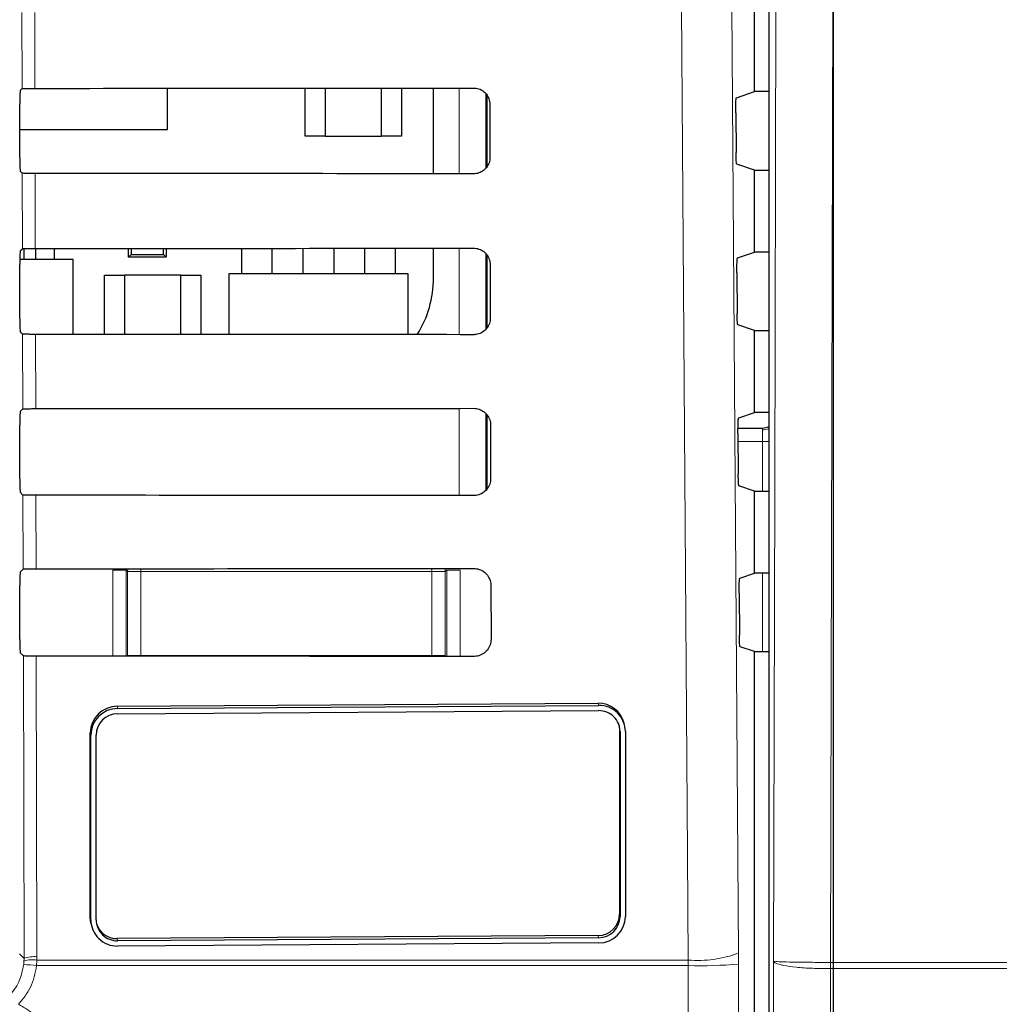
# Model space of a CAD drawing. Header units: millimetres. Extents: x 5 to 418, y 2 to 292.
# Tile 16 of 49: x 85 to 98, y 192 to 205. Entities that reach past the tile are written whole.
import ezdxf

# ---------------------------------------------------------------- set-up
doc = ezdxf.new("R2010")
doc.units = ezdxf.units.MM

msp = doc.modelspace()

# ---------------------------------------------------------------- linework, layer by layer
at = {"color": 7, "linetype": 'Continuous', "lineweight": 25}
for p, q in [((94.691, 220.6637), (94.691, 151.3052)), ((95.4952, 192.8233), (95.4952, 208.0524)), ((94.5119, 203.6727), (94.5119, 204.696)), ((85.3597, 203.6872), (85.3829, 203.7104)), ((87.1952, 203.201), (87.1952, 203.7144)), ((88.9119, 203.1177), (88.9119, 203.7156)), ((89.1619, 203.7158), (89.1619, 203.1177)), ((89.8619, 203.1177), (89.8619, 203.7163)), ((90.1119, 203.7165), (90.1119, 203.1177)), ((90.5113, 202.6494), (90.5113, 203.7169)), ((94.2856, 203.5974), (94.5119, 203.6727)), ((94.691, 203.6727), (94.5119, 203.6727)), ((91.1785, 202.7408), (91.1785, 203.6229)), ((85.3568, 202.8481), (85.3568, 203.5206)), ((91.2121, 203.5177), (91.2137, 202.851)), ((94.2771, 203.4086), (94.2806, 202.9148)), ((85.3568, 203.201), (87.1952, 203.201)), ((89.1619, 203.1177), (88.9119, 203.1177)), ((89.1619, 203.1177), (89.8619, 203.1177)), ((90.1119, 203.1177), (89.8619, 203.1177)), ((85.3854, 202.6558), (85.3597, 202.6815)), ((94.5119, 202.696), (94.2891, 202.7702)), ((94.5119, 201.6727), (94.5119, 202.696)), ((94.5119, 202.696), (94.691, 202.696)), ((85.3597, 201.6872), (85.3876, 201.7151)), ((85.4085, 201.5819), (85.4085, 201.7164)), ((85.5552, 201.5819), (85.5552, 201.718)), ((85.7885, 201.5819), (85.7885, 201.7181)), ((86.7119, 201.611), (86.7119, 201.7187)), ((86.7442, 201.7187), (86.7442, 201.6434)), ((87.1462, 201.6434), (87.1462, 201.719)), ((87.1785, 201.719), (87.1785, 201.611)), ((88.1219, 201.401), (88.1219, 201.7197)), ((88.5019, 201.401), (88.5019, 201.7199)), ((88.8885, 201.401), (88.8885, 201.7202)), ((89.2685, 201.7205), (89.2685, 201.401)), ((89.6552, 201.401), (89.6552, 201.7208)), ((90.0352, 201.401), (90.0352, 201.7211)), ((90.5113, 201.351), (90.5113, 201.7215)), ((86.0202, 201.5819), (85.357, 201.5819)), ((86.0202, 200.648), (86.0202, 201.5819)), ((86.7119, 201.611), (86.7442, 201.6434)), ((87.1785, 201.611), (86.7119, 201.611)), ((86.7442, 201.6434), (87.1462, 201.6434)), ((87.1462, 201.6434), (87.1785, 201.611)), ((91.1785, 200.7333), (91.1785, 201.6314)), ((94.2997, 201.6021), (94.5119, 201.6727)), ((94.691, 201.6727), (94.5119, 201.6727)), ((85.3568, 200.8481), (85.3568, 201.5206)), ((91.2168, 201.5177), (91.2183, 200.851)), ((86.4119, 201.3844), (86.6619, 201.3844)), ((86.4119, 200.6477), (86.4119, 201.3844)), ((86.6619, 201.3844), (86.6619, 200.6476)), ((87.3619, 201.3844), (86.6619, 201.3844)), ((87.3619, 201.3844), (87.6119, 201.3844)), ((87.3619, 200.6471), (87.3619, 201.3844)), ((87.6119, 201.3844), (87.6119, 200.6469)), ((87.9619, 201.401), (87.9619, 200.6467)), ((90.1952, 201.401), (87.9619, 201.401)), ((90.1952, 200.645), (90.1952, 201.401)), ((94.2912, 201.4133), (94.2947, 200.91)), ((94.5119, 200.696), (94.3032, 200.7655)), ((85.3901, 200.6511), (85.3597, 200.6815)), ((94.5119, 199.6727), (94.5119, 200.696)), ((94.5119, 200.696), (94.691, 200.696)), ((85.3597, 199.6872), (85.3923, 199.7198)), ((91.1785, 198.7258), (91.1785, 199.6399)), ((94.3138, 199.6067), (94.5119, 199.6727)), ((94.691, 199.6727), (94.5119, 199.6727)), ((85.3568, 198.8481), (85.3568, 199.5206)), ((91.2215, 199.5177), (91.223, 198.851)), ((94.3055, 199.4814), (94.6119, 199.4814)), ((94.3052, 199.418), (94.3088, 198.9053)), ((94.5119, 198.696), (94.3174, 198.7608)), ((85.3948, 198.6464), (85.3597, 198.6815)), ((94.5119, 197.6727), (94.5119, 198.696)), ((94.5119, 198.696), (94.691, 198.696)), ((85.3597, 197.6872), (85.3969, 197.7244)), ((94.3278, 197.6114), (94.5119, 197.6727)), ((94.691, 197.6727), (94.5119, 197.6727)), ((85.3568, 196.8481), (85.3568, 197.5206)), ((91.2261, 197.5177), (91.2277, 196.851)), ((94.3193, 197.4227), (94.323, 196.9006)), ((85.3995, 196.6418), (85.3597, 196.6815)), ((94.5119, 196.696), (94.3315, 196.7561)), ((94.5119, 151.4835), (94.5119, 196.696)), ((94.5119, 196.696), (94.691, 196.696)), ((86.5671, 196.0139), (92.5623, 196.0524)), ((86.5737, 195.9869), (92.5689, 196.0255)), ((86.5737, 195.9211), (92.5689, 195.9597)), ((92.8926, 195.7761), (92.886, 195.803)), ((86.234, 193.3801), (86.234, 195.6828)), ((92.8242, 195.7736), (92.8288, 195.7252)), ((92.8288, 195.7252), (92.8288, 193.4225)), ((92.8354, 195.6982), (92.8354, 193.3956)), ((92.902, 195.6987), (92.902, 193.396)), ((86.2406, 193.3532), (86.2406, 195.6558)), ((86.3072, 193.3536), (86.3072, 195.6563)), ((86.2434, 193.3027), (86.25, 193.2758)), ((92.5623, 193.1577), (86.5671, 193.1191)), ((92.5689, 193.1307), (86.5737, 193.0922)), ((92.5689, 193.065), (86.5737, 193.0264)), ((95.4952, 192.8233), (95.4952, 192.8233)), ((95.4952, 192.7454), (95.4952, 192.8233)), ((95.4952, 192.7454), (95.4952, 192.7453)), ((95.4952, 143.9275), (95.4952, 192.7453))]:
    msp.add_line(p, q, dxfattribs=at)
at = {"color": 7, "linetype": 'Continuous', "lineweight": 18}
for p, q in [((95.4952, 208.0524), (95.4577, 192.8233)), ((85.3829, 203.7104), (85.3807, 204.6605)), ((85.5419, 204.6576), (85.5441, 203.7133)), ((90.8306, 202.6491), (90.8306, 203.7171)), ((91.1639, 203.6453), (91.1639, 202.7222)), ((85.3876, 201.7151), (85.3854, 202.6558)), ((85.5466, 202.6529), (85.5488, 201.718)), ((90.8306, 200.6444), (90.8306, 201.7218)), ((91.1639, 201.6539), (91.1639, 200.7148)), ((85.3923, 199.7198), (85.3901, 200.6511)), ((85.5513, 200.6482), (85.5534, 199.7227)), ((90.8306, 198.6397), (90.8306, 199.7265)), ((91.1639, 199.6606), (91.1639, 198.7074)), ((94.6119, 199.4591), (94.6119, 199.4814)), ((94.6119, 199.4591), (94.6119, 199.3148)), ((94.6119, 199.3148), (94.3059, 199.3148)), ((94.6119, 198.696), (94.6119, 199.3148)), ((94.691, 199.3148), (94.6119, 199.3148)), ((85.3969, 197.7244), (85.3948, 198.6464)), ((85.556, 198.6436), (85.5581, 197.7273)), ((86.5148, 196.6383), (86.5148, 197.709)), ((86.5148, 197.709), (86.6814, 197.709)), ((86.699, 197.6915), (86.6814, 197.709)), ((86.6814, 197.709), (86.6814, 196.6382)), ((86.699, 197.6915), (86.8656, 197.6915)), ((86.699, 196.6478), (86.699, 197.6915)), ((86.8656, 197.7281), (86.8656, 197.6915)), ((86.8656, 197.6915), (86.8656, 196.6478)), ((90.4915, 197.6915), (86.8656, 197.6915)), ((90.4915, 197.7308), (90.4915, 197.6915)), ((90.4915, 197.6915), (90.6581, 197.6915)), ((90.4915, 196.6478), (90.4915, 197.6915)), ((90.6757, 197.709), (90.6581, 197.6915)), ((90.6581, 197.6915), (90.6581, 196.6478)), ((90.6757, 196.6352), (90.6757, 197.709)), ((90.8423, 197.709), (90.6757, 197.709)), ((90.8423, 197.709), (90.8423, 196.635)), ((94.6119, 196.696), (94.6119, 197.6727)), ((85.4083, 192.8709), (85.3995, 196.6418)), ((85.5606, 196.6389), (85.5694, 192.893)), ((86.6988, 196.6382), (86.699, 196.6478)), ((86.699, 196.6478), (86.8656, 196.6478)), ((86.6997, 196.6382), (86.699, 196.6478)), ((86.8656, 196.6478), (86.8656, 196.6381)), ((86.8656, 196.6478), (90.4915, 196.6478)), ((90.4915, 196.6478), (90.6581, 196.6478)), ((90.4915, 196.6478), (90.4915, 196.6353)), ((90.6581, 196.6478), (90.6569, 196.6352)), ((90.6581, 196.6478), (90.6583, 196.6352)), ((92.5623, 196.0524), (92.5689, 196.0255)), ((86.5671, 196.0139), (86.5737, 195.9869)), ((86.234, 195.6828), (86.2406, 195.6558)), ((92.8288, 195.7252), (92.8354, 195.6982)), ((86.234, 193.3801), (86.2406, 193.3532)), ((92.8288, 193.4225), (92.8354, 193.3956)), ((86.5671, 193.1191), (86.5737, 193.0922)), ((92.5623, 193.1577), (92.5689, 193.1307)), ((85.3509, 192.9282), (85.4083, 192.8709)), ((85.4076, 192.8386), (85.4083, 192.8709)), ((85.5694, 192.893), (85.5685, 192.8526)), ((94.3121, 192.8007), (94.3115, 192.9411)), ((85.4043, 192.7965), (85.4076, 192.8386)), ((85.5685, 192.8526), (85.5643, 192.7825)), ((93.6851, 192.7825), (85.5643, 192.7825)), ((85.5685, 192.8526), (93.6841, 192.8526)), ((93.6841, 192.8526), (93.6851, 192.7825)), ((95.4579, 192.7453), (95.4576, 192.7453)), ((95.4577, 192.8233), (95.4583, 192.8233)), ((95.4952, 192.7453), (95.4579, 192.7453)), ((95.4583, 192.8233), (95.4952, 192.8233))]:
    msp.add_line(p, q, dxfattribs=at)
at = {"color": 7, "linetype": 'Continuous', "lineweight": 18, "flags": 128}
for points in [[(93.6841, 192.8526), (93.6748, 194.1741), (93.6374, 199.4597), (93.5173, 216.4404)], [(94.1453, 216.5288), (94.2285, 204.7307), (94.3115, 192.9411)], [(94.7495, 192.8385), (94.764, 198.7273), (94.7787, 204.7151), (94.8007, 213.6969), (94.8076, 216.4936)], [(86.699, 197.6915), (86.7022, 197.724), (86.703, 197.728)], [(90.6534, 197.731), (90.6549, 197.724), (90.6581, 197.6915)]]:
    msp.add_lwpolyline(points, dxfattribs=at)
at = {"color": 7, "linetype": 'Continuous', "lineweight": 25, "flags": 128}
msp.add_lwpolyline([(86.2434, 193.3027), (86.2404, 193.316), (86.234, 193.3801)], dxfattribs=at)
at = {"color": 7, "linetype": 'Continuous', "lineweight": 25}
for centre, radius, start, end in [((89.1896, 201.351), 1.3217, 327.70444, 0), ((94.6119, 199.6481), 0.1667, 269.99975, 298.34774), ((92.5666, 195.7231), 0.3293, 14.04237, 90.73939), ((86.5675, 195.6803), 0.3335, 90.07796, 179.58005), ((86.5741, 195.6534), 0.3335, 90.07796, 179.58005), ((92.5735, 195.697), 0.3285, 0.29845, 90.78934), ((92.5726, 195.6969), 0.2628, 0.29845, 90.78934), ((86.574, 195.6543), 0.2668, 90.07796, 179.58005), ((86.5692, 193.3549), 0.3285, 180.29845, 270.78934), ((86.5701, 193.355), 0.2628, 180.29845, 270.78934), ((92.562, 193.4245), 0.2668, 270.07796, 359.58005), ((92.5685, 193.3985), 0.3335, 270.07796, 359.58005), ((92.5686, 193.3976), 0.2668, 270.07796, 359.58005), ((86.5637, 193.3827), 0.2636, 197.08612, 270.72675)]:
    msp.add_arc(centre, radius, start, end, dxfattribs=at)
at = {"color": 7, "linetype": 'Continuous', "lineweight": 18}
for centre, radius, start, end in [((94.6125, 199.6459), 0.1868, 269.817, 294.8611), ((85.5162, 192.5236), 0.3332, 80.96458, 109.01794), ((85.5325, 192.5635), 0.3315, 83.61467, 112.00928), ((93.8103, 194.2275), 1.3807, 264.75697, 291.28619), ((85.3301, 191.0274), 1.7706, 82.39916, 87.59893), ((93.8145, 199.1231), 6.342, 268.83046, 274.50021), ((106.0387, 192.7693), 10.5811, 179.70761, 180.13004), ((105.9533, 192.7309), 10.4954, 179.49568, 179.92156)]:
    msp.add_arc(centre, radius, start, end, dxfattribs=at)
at = {"color": 7, "linetype": 'Continuous', "lineweight": 25}
for centre, major_axis, start_param, end_param in [((85.3598, 203.5206), (0, 0.1667), 0.0174533, 1.5707963), ((74.5119, 209.5122), (332.3995, 0), 4.7455848, 4.7620484), ((85.3598, 202.8481), (0, 0.1667), 1.5707963, 3.1241394), ((74.5119, 196.8836), (330.7098, 0), 1.5208829, 1.5374234), ((74.5119, 207.5122), (332.1319, 0), 4.7456256, 4.7620885), ((85.3598, 201.5206), (0, 0.1667), 0.0174533, 1.5707963), ((85.3598, 200.8481), (0, 0.1667), 1.5707963, 3.1241394), ((74.5119, 194.8836), (330.4422, 0), 1.5208425, 1.5373821), ((74.5119, 205.5122), (331.8643, 0), 4.7456664, 4.7621286), ((85.3598, 199.5206), (0, 0.1667), 0.0174533, 1.5707963), ((85.3598, 198.8481), (0, 0.1667), 1.5707963, 3.1241394), ((74.5119, 192.8835), (330.1746, 0), 1.5208019, 1.5373409), ((85.3598, 197.5206), (0, 0.1667), 0.0174533, 1.5707963), ((74.5119, 203.5122), (331.5967, 0), 4.7457074, 4.7621688), ((85.3598, 196.8481), (0, 0.1667), 1.5707963, 3.1241394), ((74.5119, 190.8835), (329.907, 0), 1.5207614, 1.5372995)]:
    msp.add_ellipse(centre, major_axis=major_axis, ratio=0.0174551, start_param=start_param, end_param=end_param, dxfattribs=at)
for points, knots in [([(85.3829, 203.7104), (85.3851, 203.7108), (85.3895, 203.7114), (85.4194, 203.7123), (85.4627, 203.713), (85.5072, 203.7133), (85.535, 203.7133), (85.5441, 203.7133)], [0, 0, 0, 0, 0.2236419, 0.4473071, 0.6702865, 0.8918403, 1, 1, 1, 1]), ([(91.0119, 203.7173), (91.022, 203.7168), (91.0545, 203.7153), (91.1074, 203.6972), (91.1615, 203.656), (91.1989, 203.5987), (91.2113, 203.5495), (91.212, 203.5223), (91.2121, 203.5177)], [0, 0, 0, 0, 0.0969335, 0.3092262, 0.5228618, 0.7386127, 0.9558999, 1, 1, 1, 1]), ([(94.2771, 203.4086), (94.2771, 203.4273), (94.277, 203.4647), (94.2781, 203.5178), (94.28, 203.5607), (94.2827, 203.5907), (94.2846, 203.5951), (94.2856, 203.5974)], [0, 0, 0, 0, 0.19837037, 0.39672952, 0.59546184, 0.79527071, 1, 1, 1, 1]), ([(91.2137, 202.851), (91.2132, 202.8404), (91.2117, 202.8071), (91.1927, 202.7529), (91.1502, 202.6984), (91.092, 202.6614), (91.043, 202.6496), (91.0163, 202.649), (91.0119, 202.649)], [0, 0, 0, 0, 0.1010655, 0.3178599, 0.533256, 0.7465312, 0.9583308, 1, 1, 1, 1]), ([(94.2891, 202.7702), (94.2881, 202.7724), (94.2862, 202.7768), (94.2835, 202.8067), (94.2816, 202.8499), (94.2808, 202.8892), (94.2806, 202.9112), (94.2806, 202.9148)], [0, 0, 0, 0, 0.23927781, 0.4785801, 0.71717157, 0.95431622, 1, 1, 1, 1]), ([(85.5466, 202.6529), (85.5281, 202.653), (85.491, 202.6531), (85.4424, 202.6536), (85.406, 202.6543), (85.3882, 202.6551), (85.3861, 202.6556), (85.3854, 202.6558)], [0, 0, 0, 0, 0.2188069, 0.4375695, 0.6575686, 0.8799842, 1, 1, 1, 1]), ([(85.3876, 201.7151), (85.3898, 201.7154), (85.3942, 201.7161), (85.4241, 201.717), (85.4674, 201.7176), (85.5119, 201.7179), (85.5397, 201.718), (85.5488, 201.718)], [0, 0, 0, 0, 0.2236478, 0.447319, 0.6703044, 0.8918641, 1, 1, 1, 1]), ([(91.0119, 201.7219), (91.0226, 201.7214), (91.056, 201.7199), (91.1105, 201.701), (91.1656, 201.6585), (91.2037, 201.5997), (91.2161, 201.5496), (91.2167, 201.5221), (91.2168, 201.5177)], [0, 0, 0, 0, 0.09963192, 0.31194565, 0.52561033, 0.74138949, 0.95869177, 1, 1, 1, 1]), ([(94.2912, 201.4133), (94.2911, 201.432), (94.2911, 201.4694), (94.2922, 201.5225), (94.2941, 201.5654), (94.2967, 201.5954), (94.2987, 201.5998), (94.2997, 201.6021)], [0, 0, 0, 0, 0.1983676, 0.396724, 0.5954542, 0.7952627, 1, 1, 1, 1]), ([(91.2183, 200.851), (91.2178, 200.8399), (91.2162, 200.8055), (91.1965, 200.7499), (91.1528, 200.6943), (91.0931, 200.6567), (91.0432, 200.6448), (91.0161, 200.6443), (91.0119, 200.6443)], [0, 0, 0, 0, 0.1037105, 0.3204859, 0.5358558, 0.7491071, 0.9608965, 1, 1, 1, 1]), ([(94.3032, 200.7655), (94.3023, 200.7677), (94.3003, 200.7721), (94.2977, 200.8019), (94.2957, 200.8452), (94.2949, 200.8845), (94.2947, 200.9065), (94.2947, 200.91)], [0, 0, 0, 0, 0.2392808, 0.4785861, 0.7171794, 0.9543235, 1, 1, 1, 1]), ([(85.5513, 200.6482), (85.5327, 200.6483), (85.4957, 200.6484), (85.4471, 200.6489), (85.4107, 200.6497), (85.3929, 200.6504), (85.3908, 200.651), (85.3901, 200.6511)], [0, 0, 0, 0, 0.2188129, 0.4375815, 0.6575867, 0.8800086, 1, 1, 1, 1]), ([(91.0119, 199.7266), (91.0231, 199.7261), (91.0576, 199.7244), (91.1135, 199.7047), (91.1697, 199.6611), (91.2084, 199.6008), (91.2208, 199.5498), (91.2214, 199.5219), (91.2215, 199.5177)], [0, 0, 0, 0, 0.1022077, 0.3145418, 0.5282346, 0.7440408, 0.9613575, 1, 1, 1, 1]), ([(85.3923, 199.7198), (85.3944, 199.7201), (85.3988, 199.7208), (85.4287, 199.7216), (85.4721, 199.7223), (85.5166, 199.7226), (85.5443, 199.7226), (85.5534, 199.7227)], [0, 0, 0, 0, 0.2236538, 0.447331, 0.6703222, 0.8918878, 1, 1, 1, 1]), ([(94.3052, 199.418), (94.3052, 199.4367), (94.3051, 199.4741), (94.3062, 199.5272), (94.3082, 199.57), (94.3108, 199.6001), (94.3128, 199.6045), (94.3138, 199.6067)], [0, 0, 0, 0, 0.1983649, 0.3967185, 0.5954465, 0.7952546, 1, 1, 1, 1]), ([(94.3174, 198.7608), (94.3164, 198.763), (94.3144, 198.7673), (94.3118, 198.7972), (94.3098, 198.8405), (94.309, 198.8798), (94.3089, 198.9018), (94.3088, 198.9053)], [0, 0, 0, 0, 0.2392838, 0.4785921, 0.7171872, 0.9543308, 1, 1, 1, 1]), ([(91.223, 198.851), (91.2225, 198.8394), (91.2208, 198.804), (91.2003, 198.7469), (91.1553, 198.6901), (91.0942, 198.652), (91.0433, 198.6401), (91.0159, 198.6396), (91.0119, 198.6396)], [0, 0, 0, 0, 0.1062358, 0.3229931, 0.5383379, 0.7515666, 0.9633463, 1, 1, 1, 1]), ([(85.556, 198.6436), (85.5374, 198.6436), (85.5004, 198.6437), (85.4517, 198.6442), (85.4154, 198.645), (85.3976, 198.6458), (85.3955, 198.6463), (85.3948, 198.6464)], [0, 0, 0, 0, 0.2188189, 0.4375935, 0.6576048, 0.880033, 1, 1, 1, 1]), ([(85.3969, 197.7244), (85.3991, 197.7248), (85.4035, 197.7254), (85.4334, 197.7263), (85.4767, 197.727), (85.5212, 197.7273), (85.549, 197.7273), (85.5581, 197.7273)], [0, 0, 0, 0, 0.2236598, 0.4473429, 0.6703401, 0.8919116, 1, 1, 1, 1]), ([(91.0119, 197.7313), (91.0236, 197.7307), (91.0592, 197.729), (91.1165, 197.7085), (91.1738, 197.6637), (91.2131, 197.6018), (91.2255, 197.5499), (91.2261, 197.5217), (91.2261, 197.5177)], [0, 0, 0, 0, 0.1046692, 0.317023, 0.5307428, 0.746575, 0.9639054, 1, 1, 1, 1]), ([(94.3193, 197.4227), (94.3192, 197.4414), (94.3192, 197.4788), (94.3203, 197.5319), (94.3222, 197.5747), (94.3248, 197.6047), (94.3268, 197.6092), (94.3278, 197.6114)], [0, 0, 0, 0, 0.1983621, 0.396713, 0.5954388, 0.7952465, 1, 1, 1, 1]), ([(91.2277, 196.851), (91.2271, 196.8389), (91.2253, 196.8024), (91.2041, 196.7438), (91.1579, 196.686), (91.0953, 196.6472), (91.0435, 196.6354), (91.0157, 196.635), (91.0119, 196.6349)], [0, 0, 0, 0, 0.1086494, 0.3253892, 0.5407101, 0.7539172, 0.9656881, 1, 1, 1, 1]), ([(94.3315, 196.7561), (94.3305, 196.7583), (94.3285, 196.7626), (94.3259, 196.7925), (94.324, 196.8358), (94.3232, 196.8751), (94.323, 196.8971), (94.323, 196.9006)], [0, 0, 0, 0, 0.2392868, 0.4785981, 0.7171951, 0.9543381, 1, 1, 1, 1]), ([(85.5606, 196.6389), (85.5421, 196.6389), (85.5051, 196.639), (85.4564, 196.6395), (85.4201, 196.6403), (85.4022, 196.6411), (85.4002, 196.6416), (85.3995, 196.6418)], [0, 0, 0, 0, 0.2188249, 0.4376055, 0.657623, 0.8800574, 1, 1, 1, 1])]:
    msp.add_open_spline(points, degree=3, knots=knots, dxfattribs=at)
at = {"color": 7, "linetype": 'Continuous', "lineweight": 18}
for points, knots in [([(84.7418, 192.2043), (84.7667, 192.2051), (84.866, 192.2085), (85.0369, 192.259), (85.2214, 192.3902), (85.3575, 192.5758), (85.3887, 192.7229), (85.4043, 192.7965)], [0, 0, 0, 0, 0.07714387, 0.30784814, 0.53843405, 0.76919594, 1, 1, 1, 1]), ([(85.5643, 192.7825), (85.5457, 192.6896), (85.5098, 192.5107), (85.3952, 192.369), (85.3401, 192.3008)], [0, 0, 0, 0, 0.5189654, 1, 1, 1, 1]), ([(93.7881, 151.5358), (93.7865, 151.9793), (93.7787, 154.1965), (93.7476, 163.5114), (93.7113, 176.8157), (93.6924, 188.3531), (93.6851, 192.7825)], [0, 0, 0, 0, 0.0322876, 0.1614382, 0.6780666, 1, 1, 1, 1]), ([(94.3121, 192.8007), (94.3238, 185.9271), (94.3472, 172.1773), (94.3923, 158.447), (94.4148, 151.5806)], [0, 0, 0, 0, 0.4998997, 1, 1, 1, 1]), ([(94.7193, 151.277), (94.7231, 155.0155), (94.7306, 162.4929), (94.7416, 176.3457), (94.7465, 186.464), (94.7495, 192.8385)], [0, 0, 0, 0, 0.2700569, 0.5401438, 1, 1, 1, 1]), ([(94.7495, 192.8385), (94.7495, 192.8384), (94.7508, 192.8371), (94.7719, 192.834), (94.8641, 192.8297), (95.026, 192.826), (95.2321, 192.8236), (95.3825, 192.8234), (95.4577, 192.8233)], [0, 0, 0, 0, 0.0057486, 0.1667841, 0.3758764, 0.5843028, 0.7922472, 1, 1, 1, 1]), ([(95.4576, 192.7453), (95.3824, 192.7459), (95.232, 192.747), (95.0259, 192.7617), (94.864, 192.7844), (94.7719, 192.8111), (94.7508, 192.8299), (94.7495, 192.8382), (94.7495, 192.8385)], [0, 0, 0, 0, 0.207753, 0.4156974, 0.6241234, 0.8332157, 0.9942513, 1, 1, 1, 1]), ([(95.4579, 192.7453), (95.4549, 186.3931), (95.45, 176.295), (95.439, 162.4597), (95.4314, 154.9776), (95.4276, 151.2363)], [0, 0, 0, 0, 0.4588365, 0.7294033, 1, 1, 1, 1]), ([(95.4952, 192.8233), (95.4952, 192.8233), (97.2887, 192.8233), (101.4682, 192.8233), (108.0434, 192.8234), (115.2114, 192.8234), (119.9789, 192.8233), (122.3627, 192.8233)], [0, 0, 0, 0, 0.0000007, 0.2007681, 0.4671782, 0.7335862, 1, 1, 1, 1]), ([(122.3632, 192.7453), (119.9793, 192.7453), (115.2117, 192.7452), (108.0434, 192.7452), (101.468, 192.7453), (97.2886, 192.7453), (95.4952, 192.7454), (95.4952, 192.7454)], [0, 0, 0, 0, 0.2664191, 0.5328324, 0.7992478, 0.9999993, 1, 1, 1, 1]), ([(85.3401, 192.3008), (85.4054, 192.2631), (85.5359, 192.1875), (85.6694, 192.0002), (85.7257, 191.8267), (85.7298, 191.7226), (85.731, 191.6932)], [0, 0, 0, 0, 0.2946916, 0.5893405, 0.8841722, 1, 1, 1, 1])]:
    msp.add_open_spline(points, degree=3, knots=knots, dxfattribs=at)

doc.saveas('drawing.dxf')
